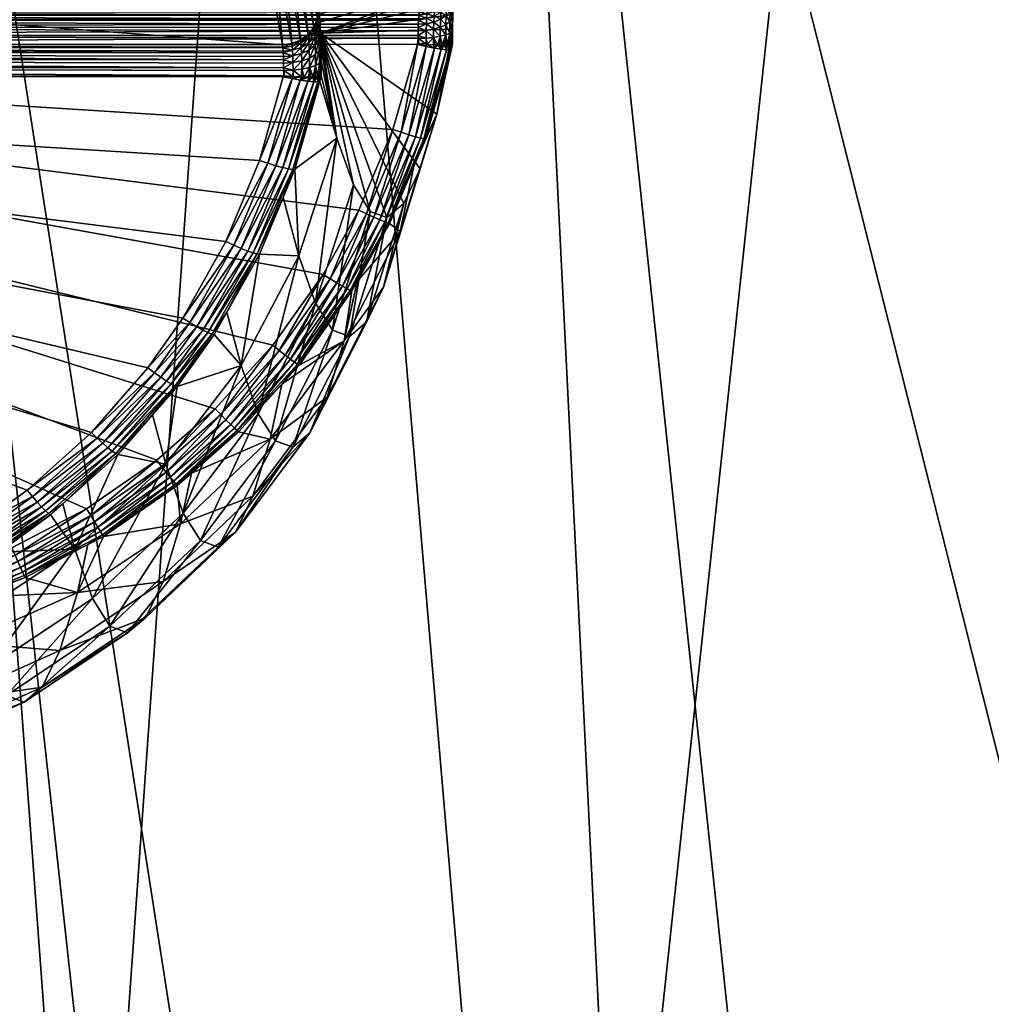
# Model space of a CAD drawing. Extents: x -0.32 to 1.28, y -0.35 to 0.35.
# Tile 25 of 201: x -0.19671 to -0.19133, y -0.04696 to -0.0415. Entities that reach past the tile are written whole.
import ezdxf

# ---------------------------------------------------------------- set-up
doc = ezdxf.new("R2010")
doc.units = 0
doc.linetypes.add('SOLIDLINE', pattern=[0])
doc.layers.add('BE3C_Form_2942_SLDPRT__Standard', color=252, linetype='SOLIDLINE')
doc.layers.add('Ueberlaufrosette_M5_SLDPRT__Sta', color=251, linetype='SOLIDLINE')

msp = doc.modelspace()

# ---------------------------------------------------------------- meshes
at = {"layer": 'BE3C_Form_2942_SLDPRT__Standard', "color": 252}
mesh = msp.add_polyface(dxfattribs=at)
corners = [(-0.198116, -0.0263363, 0.160356), (-0.19739, -0.0360943, 0.160358), (-0.195271, -0.0352028, 0.148735), (-0.197372, -0.0363259, 0.160358), (-0.196339, -0.0502188, 0.16036), (-0.19377, -0.0527662, 0.14876), (-0.191775, -0.034127, 0.136653), (-0.190349, -0.0511595, 0.136693), (-0.187117, -0.0329083, 0.124283), (-0.181392, -0.0315791, 0.111796), (-0.185779, -0.0493375, 0.124334), (-0.174697, -0.0301717, 0.099361), (-0.180153, -0.0473488, 0.111853), (-0.158792, -0.0272522, 0.0753122), (-0.167131, -0.0287186, 0.0871444), (-0.166113, -0.0430661, 0.0872049), (-0.173565, -0.0452421, 0.0994212), (-0.17196, -0.0602776, 0.0995345), (-0.182164, -0.0157936, 0.111764), (-0.18795, -0.0164595, 0.124254), (-0.192661, -0.0170703, 0.13663), (-0.1962, -0.0176099, 0.148721), (-0.157169, -0.0546388, 0.0761389), (-0.156648, -0.054466, 0.0754619), (-0.157893, -0.0408696, 0.0753709), (-0.149782, -0.025805, 0.0640296), (-0.164682, -0.0573867, 0.0873119), (-0.192388, -0.0694421, 0.141392), (-0.197692, -0.035371, 0.148134), (-0.194137, -0.0342888, 0.135849), (-0.16652, -0.057615, 0.0860766), (-0.174082, -0.060534, 0.0982963), (-0.176851, -0.030307, 0.0980991), (-0.175152, -0.0609471, 0.100025), (-0.183619, -0.0317244, 0.11067), (-0.185512, -0.0656547, 0.121644), (-0.189413, -0.0330625, 0.123307), (-0.186143, -0.0660026, 0.123458), (-0.198668, 0, 0.148189), (-0.169206, -0.0288427, 0.0857567), (-0.160783, -0.027364, 0.0738044), (-0.149614, -0.051782, 0.0627191), (-0.158488, -0.0546864, 0.0740805), (-0.16142, -0.0556462, 0.0778349)]
mesh.append_faces([[corners[k] for k in face] for face in [(0, 1, 2), (2, 1, 3), (3, 4, 2), (2, 4, 5), (2, 5, 6), (6, 5, 7), (6, 7, 8), (9, 8, 10), (8, 7, 10), (11, 9, 12), (12, 9, 10), (13, 14, 15), (15, 14, 16), (15, 16, 17), (14, 11, 16), (16, 11, 12), (9, 18, 8), (8, 19, 6), (6, 19, 20), (6, 20, 2), (2, 20, 21), (2, 21, 0), (22, 23, 24), (25, 13, 24), (24, 13, 15), (24, 15, 26), (27, 28, 29), (30, 31, 32), (32, 33, 34), (34, 35, 36), (36, 37, 29), (28, 38, 29), (30, 32, 39), (40, 41, 42), (40, 42, 39), (39, 42, 43), (39, 43, 30)]])
mesh = msp.add_polyface(dxfattribs=at)
corners = [(-0.196339, -0.0502188, 0.16036), (-0.197372, -0.0363259, 0.160358), (-0.201169, -0.0387539, 0.188634), (-0.195892, -0.0541026, 0.160361), (-0.199506, -0.0573935, 0.188638), (-0.196955, -0.0755818, 0.185913), (-0.215675, -0.0286713, 0.396321), (-0.215129, -0.0418087, 0.396346), (-0.212192, -0.0514257, 0.337981), (-0.214667, -0.0490949, 0.396367), (-0.202695, -0.0608897, 0.218393), (-0.197272, -0.0760083, 0.189026), (-0.19739, -0.0360943, 0.160358), (-0.207234, -0.0438274, 0.248207), (-0.208471, -0.0221452, 0.248203), (-0.209433, -0.0463619, 0.278081), (-0.210755, -0.0234667, 0.278078), (-0.211075, -0.0488946, 0.308004), (-0.21248, -0.024788, 0.308), (-0.195898, -0.0540528, 0.160361), (-0.204479, -0.0412914, 0.218388), (-0.205333, -0.0643819, 0.248211), (-0.207419, -0.06787, 0.278086), (-0.208952, -0.0713539, 0.308009), (-0.209964, -0.0748335, 0.337987), (-0.214051, -0.0563382, 0.396393), (-0.216601, -0.0418947, 0.405138), (-0.216143, -0.049196, 0.405154), (-0.212629, -0.0730404, 0.396454), (-0.198134, -0.054284, 0.16), (-0.19998, -0.0362764, 0.16), (-0.197692, -0.035371, 0.148134), (-0.214683, -0.0516194, 0.337882), (-0.21654, -0.0565341, 0.396294), (-0.217162, -0.0492279, 0.396269), (-0.206957, -0.0414754, 0.21812), (-0.216174, -0.0262078, 0.337883), (-0.211919, -0.0465519, 0.277905), (-0.198942, -0.0753585, 0.181534), (-0.205166, -0.0611554, 0.21812), (-0.209897, -0.0681442, 0.277904), (-0.212446, -0.0751129, 0.337881), (-0.215114, -0.0732939, 0.39635)]
mesh.append_faces([[corners[k] for k in face] for face in [(0, 1, 2), (3, 4, 5), (6, 7, 8), (8, 7, 9), (10, 11, 4), (1, 12, 2), (13, 14, 15), (15, 16, 17), (17, 18, 8), (19, 0, 4), (4, 0, 2), (4, 2, 10), (10, 2, 20), (10, 20, 21), (21, 20, 13), (21, 13, 22), (22, 13, 15), (22, 15, 23), (23, 15, 17), (24, 17, 8), (24, 8, 25), (25, 8, 9), (7, 26, 27), (28, 25, 27), (27, 25, 9), (27, 9, 7), (29, 30, 31), (32, 33, 34), (29, 35, 30), (32, 36, 37), (29, 38, 39), (29, 39, 35), (35, 39, 40), (35, 40, 37), (37, 40, 41), (37, 41, 32), (32, 42, 33)]])
mesh = msp.add_polyface(dxfattribs=at)
corners = [(-0.195898, -0.0540528, 0.160361), (-0.199506, -0.0573935, 0.188638), (-0.195892, -0.0541026, 0.160361), (-0.196955, -0.0755818, 0.185913), (-0.193827, -0.0720647, 0.160365), (-0.192103, -0.0826826, 0.160379), (-0.197234, -0.0759561, 0.188645), (-0.197272, -0.0760083, 0.189026), (-0.188735, -0.0869816, 0.148746), (-0.191683, -0.070273, 0.148803), (-0.191988, -0.0704754, 0.149965), (-0.181142, -0.0819955, 0.124297), (-0.183879, -0.0657156, 0.124431), (-0.185068, -0.0663027, 0.127246), (-0.185488, -0.0846513, 0.136658), (-0.188337, -0.0681356, 0.136768), (-0.189114, -0.0685709, 0.13903), (-0.19377, -0.0527662, 0.14876), (-0.196339, -0.0502188, 0.16036), (-0.185779, -0.0493375, 0.124334), (-0.190349, -0.0511595, 0.136693), (-0.194289, -0.0843727, 0.16), (-0.196278, -0.0723923, 0.16), (-0.193823, -0.0705308, 0.148259), (-0.190519, -0.0684128, 0.136025), (-0.186143, -0.0660026, 0.123458), (-0.183389, -0.0824742, 0.123311), (-0.192388, -0.0694421, 0.141392), (-0.187794, -0.0851581, 0.135838), (-0.185512, -0.0656547, 0.121644), (-0.198134, -0.054284, 0.16), (-0.197692, -0.035371, 0.148134), (-0.189413, -0.0330625, 0.123307), (-0.194137, -0.0342888, 0.135849), (-0.198942, -0.0753585, 0.181534)]
mesh.append_faces([[corners[k] for k in face] for face in [(0, 1, 2), (2, 3, 4), (5, 4, 3), (3, 6, 5), (5, 6, 7), (8, 9, 10), (5, 10, 4), (11, 12, 13), (14, 15, 16), (8, 16, 9), (14, 11, 13), (14, 13, 15), (4, 10, 2), (2, 10, 17), (2, 17, 0), (0, 17, 18), (19, 20, 13), (19, 13, 12), (10, 9, 17), (17, 9, 16), (17, 16, 20), (20, 16, 15), (20, 15, 13), (21, 22, 23), (24, 25, 26), (23, 27, 28), (27, 24, 28), (28, 24, 26), (25, 29, 26), (22, 30, 23), (23, 30, 31), (23, 31, 27), (32, 29, 25), (33, 25, 24), (33, 24, 27), (34, 22, 21)]])
at = {"layer": 'Ueberlaufrosette_M5_SLDPRT__Sta', "color": 251}
mesh = msp.add_polyface(dxfattribs=at)
corners = [(-0.194396, -0.0408325, 0.343965), (-0.202092, -0.0414575, 0.346076), (-0.201989, -0.0408311, 0.343643), (-0.194354, -0.0405138, 0.342974), (-0.201947, -0.0405123, 0.342652), (-0.20285, -0.0416388, 0.363946), (-0.195257, -0.0416403, 0.364268), (-0.202954, -0.0410619, 0.366392), (-0.19536, -0.0410634, 0.366714), (-0.202996, -0.0407633, 0.367389), (-0.195403, -0.0407648, 0.367711), (-0.203056, -0.0403412, 0.368799), (-0.194504, -0.0415265, 0.346508), (-0.202097, -0.0415421, 0.346198), (-0.202096, -0.0415041, 0.346166), (-0.194503, -0.0415059, 0.346487), (-0.202096, -0.0415037, 0.346165), (-0.194502, -0.0414961, 0.346476), (-0.202094, -0.041475, 0.346124), (-0.194501, -0.0414769, 0.346445), (-0.202094, -0.0414749, 0.346124), (-0.194501, -0.0414732, 0.346439), (-0.202041, -0.0408245, 0.343642), (-0.202144, -0.0414509, 0.346075), (-0.201987, -0.0400363, 0.341255), (-0.202089, -0.0408053, 0.343646), (-0.202192, -0.0414314, 0.346078), (-0.202029, -0.0400064, 0.341264), (-0.202131, -0.0407748, 0.343653), (-0.202163, -0.040735, 0.343663), (-0.202234, -0.0414004, 0.346083), (-0.202146, -0.041469, 0.346125), (-0.202149, -0.0415391, 0.346202), (-0.202192, -0.0415306, 0.346219), (-0.202201, -0.0415212, 0.346218), (-0.202148, -0.041499, 0.346168), (-0.202097, -0.0415428, 0.346199), (-0.202195, -0.0414512, 0.346132), (-0.202197, -0.0414842, 0.346179)]
mesh.append_faces([[corners[k] for k in face] for face in [(0, 1, 2), (3, 2, 4), (5, 6, 7), (7, 8, 9), (9, 10, 11), (12, 13, 14), (15, 14, 16), (17, 16, 18), (19, 18, 20), (21, 20, 1), (4, 2, 22), (22, 2, 1), (22, 1, 23), (24, 22, 25), (25, 22, 23), (25, 23, 26), (27, 25, 28), (28, 25, 26), (29, 28, 30), (20, 18, 31), (32, 33, 34), (16, 14, 35), (35, 14, 13), (34, 35, 32), (32, 35, 13), (32, 13, 36), (18, 16, 31), (31, 16, 35), (31, 35, 37), (37, 35, 38), (1, 20, 23), (23, 20, 31), (23, 31, 26), (26, 31, 37)]])
mesh = msp.add_polyface(dxfattribs=at)
corners = [(-0.194308, -0.0413381, 0.346607), (-0.194304, -0.0412924, 0.346533), (-0.195046, -0.0415749, 0.364014), (-0.195049, -0.0415154, 0.364078), (-0.19431, -0.0413989, 0.34667), (-0.195052, -0.0414712, 0.364153), (-0.194456, -0.0414687, 0.346443), (-0.194501, -0.0414732, 0.346439), (-0.194499, -0.041459, 0.346398), (-0.194455, -0.0414541, 0.346401), (-0.194448, -0.0414517, 0.346402), (-0.194414, -0.0414553, 0.346451), (-0.194412, -0.0414397, 0.346406), (-0.194416, -0.0414805, 0.346492), (-0.195403, -0.0407648, 0.367711), (-0.19536, -0.0410634, 0.366714), (-0.195309, -0.0410568, 0.366714), (-0.195055, -0.0414444, 0.364237), (-0.195158, -0.0408702, 0.366671), (-0.195063, -0.0414951, 0.364247), (-0.195166, -0.0409202, 0.366684), (-0.195083, -0.0415424, 0.364255), (-0.195186, -0.0409668, 0.366695), (-0.195115, -0.041583, 0.364262), (-0.195219, -0.0410068, 0.366705), (-0.195157, -0.0416141, 0.364267), (-0.19526, -0.0410375, 0.366711), (-0.195205, -0.0416337, 0.364269), (-0.195257, -0.0416403, 0.364268), (-0.19526, -0.0401529, 0.369067), (-0.195267, -0.040202, 0.369083), (-0.195288, -0.0402478, 0.369097), (-0.19532, -0.0402871, 0.369109), (-0.195362, -0.0403172, 0.369117), (-0.195411, -0.0403362, 0.369121), (-0.194396, -0.0408325, 0.343965), (-0.194344, -0.040826, 0.343969)]
mesh.append_faces([[corners[k] for k in face] for face in [(0, 1, 2), (2, 1, 3), (2, 4, 0), (3, 1, 5), (6, 7, 8), (8, 9, 6), (6, 9, 10), (6, 10, 11), (11, 10, 12), (13, 6, 11), (14, 15, 16), (17, 18, 19), (19, 18, 20), (19, 20, 21), (21, 20, 22), (21, 22, 23), (23, 22, 24), (23, 24, 25), (25, 24, 26), (25, 26, 27), (27, 26, 16), (27, 16, 28), (28, 16, 15), (18, 29, 20), (20, 30, 22), (22, 31, 24), (24, 31, 32), (24, 32, 26), (26, 32, 33), (26, 33, 16), (16, 33, 34), (16, 34, 14), (8, 35, 9), (9, 36, 10)]])
mesh = msp.add_polyface(dxfattribs=at)
corners = [(-0.194499, -0.041459, 0.346398), (-0.202092, -0.0414575, 0.346076), (-0.194396, -0.0408325, 0.343965), (-0.201989, -0.0408311, 0.343643), (-0.194354, -0.0405138, 0.342974), (-0.202954, -0.0410619, 0.366392), (-0.195257, -0.0416403, 0.364268), (-0.19536, -0.0410634, 0.366714), (-0.202996, -0.0407633, 0.367389), (-0.195403, -0.0407648, 0.367711), (-0.202843, -0.0418153, 0.363787), (-0.196003, -0.0434295, 0.36392), (-0.195809, -0.0431548, 0.363955), (-0.19557, -0.0427298, 0.364006), (-0.195384, -0.0422812, 0.364058), (-0.195253, -0.0418168, 0.364109), (-0.194508, -0.0416387, 0.346553), (-0.194645, -0.042109, 0.346584), (-0.202099, -0.0416372, 0.346231), (-0.194833, -0.042556, 0.34661), (-0.195032, -0.0429133, 0.346629), (-0.195311, -0.0433052, 0.346648), (-0.19563, -0.0436575, 0.346662), (-0.194505, -0.0416038, 0.346547), (-0.202098, -0.0415887, 0.346221), (-0.194505, -0.0415894, 0.346542), (-0.202098, -0.0415876, 0.346221), (-0.194505, -0.041563, 0.346532), (-0.202097, -0.0415428, 0.346199), (-0.194504, -0.0415442, 0.34652), (-0.202097, -0.0415421, 0.346198), (-0.194504, -0.0415265, 0.346508), (-0.202096, -0.0415041, 0.346166), (-0.194503, -0.0415059, 0.346487), (-0.202096, -0.0415037, 0.346165), (-0.194502, -0.0414961, 0.346476), (-0.202094, -0.041475, 0.346124), (-0.194501, -0.0414769, 0.346445), (-0.202094, -0.0414749, 0.346124), (-0.194501, -0.0414732, 0.346439), (-0.195253, -0.0416854, 0.364179), (-0.195254, -0.0416758, 0.364189), (-0.202848, -0.0416553, 0.363898), (-0.195255, -0.0416573, 0.36422), (-0.20285, -0.0416388, 0.363946), (-0.195255, -0.0416537, 0.364227), (-0.202846, -0.0416832, 0.363856), (-0.195252, -0.0417056, 0.364157), (-0.195252, -0.041723, 0.364145), (-0.202845, -0.0417209, 0.363822), (-0.195251, -0.0417415, 0.364132), (-0.202845, -0.0417216, 0.363821), (-0.195251, -0.0417678, 0.364122), (-0.202844, -0.041766, 0.363799), (-0.19525, -0.041782, 0.364116), (-0.202844, -0.041767, 0.363798), (-0.19525, -0.0418113, 0.36411)]
mesh.append_faces([[corners[k] for k in face] for face in [(0, 1, 2), (2, 3, 4), (5, 6, 7), (8, 7, 9), (10, 11, 12), (12, 13, 10), (10, 13, 14), (10, 14, 15), (16, 17, 18), (18, 17, 19), (18, 19, 20), (20, 21, 18), (18, 21, 22), (16, 18, 23), (23, 24, 25), (25, 26, 27), (27, 28, 29), (29, 30, 31), (31, 32, 33), (33, 34, 35), (35, 36, 37), (37, 38, 39), (39, 1, 0), (40, 41, 42), (42, 41, 43), (44, 43, 45), (44, 45, 6), (40, 46, 47), (47, 46, 48), (48, 49, 50), (50, 51, 52), (52, 53, 54), (54, 55, 56), (56, 10, 15)]])
mesh = msp.add_polyface(dxfattribs=at)
corners = [(-0.194314, -0.0415535, 0.346749), (-0.194312, -0.0414718, 0.346718), (-0.195046, -0.0415749, 0.364014), (-0.19431, -0.0413989, 0.34667), (-0.194501, -0.0414732, 0.346439), (-0.194456, -0.0414687, 0.346443), (-0.194501, -0.0414769, 0.346445), (-0.194503, -0.0415059, 0.346487), (-0.194502, -0.0414961, 0.346476), (-0.194458, -0.0414921, 0.346481), (-0.194504, -0.0415442, 0.34652), (-0.194504, -0.0415265, 0.346508), (-0.194459, -0.0415233, 0.346514), (-0.194505, -0.0415894, 0.346542), (-0.194505, -0.041563, 0.346532), (-0.19446, -0.0415607, 0.346538), (-0.194461, -0.0416025, 0.346554), (-0.194419, -0.0415988, 0.34657), (-0.194419, -0.0415539, 0.346553), (-0.194382, -0.0415928, 0.346595), (-0.194418, -0.0415139, 0.346527), (-0.194382, -0.0415431, 0.346576), (-0.194416, -0.0414805, 0.346492), (-0.195115, -0.041583, 0.364262), (-0.195113, -0.0416003, 0.364209), (-0.195083, -0.0415424, 0.364255), (-0.19508, -0.0415625, 0.364193), (-0.195063, -0.0414951, 0.364247), (-0.195059, -0.0415184, 0.364174), (-0.195055, -0.0414444, 0.364237), (-0.195052, -0.0414712, 0.364153), (-0.195078, -0.0415956, 0.364137), (-0.195057, -0.0415569, 0.364109), (-0.195049, -0.0415154, 0.364078), (-0.195054, -0.0416087, 0.364053)]
mesh.append_faces([[corners[k] for k in face] for face in [(0, 1, 2), (2, 1, 3), (4, 5, 6), (7, 8, 9), (10, 11, 12), (13, 14, 15), (16, 13, 15), (17, 15, 18), (17, 18, 19), (14, 10, 15), (15, 10, 12), (15, 12, 18), (18, 12, 20), (18, 20, 21), (11, 7, 12), (12, 7, 9), (12, 9, 20), (20, 9, 22), (8, 6, 9), (9, 6, 5), (9, 5, 22), (23, 24, 25), (25, 24, 26), (25, 26, 27), (27, 26, 28), (27, 28, 29), (29, 28, 30), (26, 31, 28), (28, 31, 32), (28, 32, 30), (30, 32, 33), (32, 34, 33), (33, 34, 2)]])
mesh = msp.add_polyface(dxfattribs=at)
corners = [(-0.194414, -0.0414553, 0.346451), (-0.194412, -0.0414397, 0.346406), (-0.194377, -0.0414338, 0.346463), (-0.194382, -0.0415928, 0.346595), (-0.194419, -0.0415539, 0.346553), (-0.194382, -0.0415431, 0.346576), (-0.194352, -0.0415849, 0.346627), (-0.194351, -0.0415287, 0.346605), (-0.19433, -0.0415753, 0.346664), (-0.194329, -0.0415114, 0.34664), (-0.194418, -0.0415139, 0.346527), (-0.19438, -0.0414987, 0.346547), (-0.19435, -0.0414785, 0.346572), (-0.194327, -0.0414543, 0.346603), (-0.194416, -0.0414805, 0.346492), (-0.194379, -0.0414616, 0.346509), (-0.194348, -0.0414366, 0.346529), (-0.194325, -0.0414067, 0.346553), (-0.194346, -0.0414052, 0.346478), (-0.194375, -0.0414165, 0.346413), (-0.194359, -0.041401, 0.346417), (-0.194317, -0.0415647, 0.346706), (-0.194316, -0.0414921, 0.346678), (-0.194314, -0.0414273, 0.346636), (-0.194314, -0.0415535, 0.346749), (-0.194312, -0.0414718, 0.346718), (-0.19431, -0.0413989, 0.34667)]
mesh.append_faces([[corners[k] for k in face] for face in [(0, 1, 2), (3, 4, 5), (3, 5, 6), (6, 5, 7), (6, 7, 8), (8, 7, 9), (5, 10, 11), (5, 11, 7), (7, 11, 12), (7, 12, 9), (9, 12, 13), (10, 14, 11), (11, 14, 15), (11, 15, 12), (12, 15, 16), (12, 16, 13), (13, 16, 17), (14, 0, 15), (15, 0, 2), (15, 2, 16), (16, 2, 18), (16, 18, 17), (1, 19, 2), (2, 19, 20), (2, 20, 18), (21, 8, 9), (21, 9, 22), (22, 9, 13), (22, 13, 23), (23, 13, 17), (24, 21, 22), (24, 22, 25), (25, 22, 23), (25, 23, 26)]])
mesh = msp.add_polyface(dxfattribs=at)
corners = [(-0.199034, -0.0449355, 0.363644), (-0.198568, -0.0449067, 0.363666), (-0.202843, -0.0418153, 0.363787), (-0.198112, -0.0448212, 0.363694), (-0.197781, -0.0447215, 0.363718), (-0.197348, -0.0445382, 0.363754), (-0.196943, -0.0443042, 0.363794), (-0.197137, -0.0445751, 0.346669), (-0.197589, -0.0446928, 0.346659), (-0.202099, -0.0416372, 0.346231), (-0.198049, -0.0447537, 0.346644), (-0.198313, -0.0447629, 0.346633), (-0.194505, -0.0416038, 0.346547), (-0.202098, -0.0415887, 0.346221), (-0.194505, -0.0415894, 0.346542), (-0.202098, -0.0415876, 0.346221), (-0.194505, -0.041563, 0.346532), (-0.202097, -0.0415428, 0.346199), (-0.194504, -0.0415442, 0.34652), (-0.202097, -0.0415421, 0.346198), (-0.202848, -0.0416553, 0.363898), (-0.195255, -0.0416573, 0.36422), (-0.20285, -0.0416388, 0.363946), (-0.202848, -0.0416554, 0.363898), (-0.195253, -0.0416854, 0.364179), (-0.202846, -0.0416832, 0.363856), (-0.202846, -0.0416836, 0.363855), (-0.195252, -0.041723, 0.364145), (-0.202845, -0.0417209, 0.363822), (-0.195251, -0.0417415, 0.364132), (-0.202845, -0.0417216, 0.363821), (-0.195251, -0.0417678, 0.364122), (-0.202844, -0.041766, 0.363799), (-0.19525, -0.041782, 0.364116), (-0.202844, -0.041767, 0.363798), (-0.19525, -0.0418113, 0.36411), (-0.202845, -0.0418133, 0.363787), (-0.202889, -0.0417188, 0.363815), (-0.202886, -0.0417635, 0.363792), (-0.202885, -0.0417705, 0.36379), (-0.202145, -0.0415848, 0.346225), (-0.202148, -0.0415813, 0.346225), (-0.202149, -0.0415391, 0.346202), (-0.202192, -0.0415306, 0.346219), (-0.202101, -0.0416352, 0.346231), (-0.198563, -0.0449487, 0.363658), (-0.199034, -0.0449779, 0.363635)]
mesh.append_faces([[corners[k] for k in face] for face in [(0, 1, 2), (2, 1, 3), (2, 3, 4), (4, 5, 2), (2, 5, 6), (7, 8, 9), (9, 8, 10), (9, 10, 11), (12, 9, 13), (14, 13, 15), (16, 15, 17), (18, 17, 19), (20, 21, 22), (20, 23, 24), (24, 23, 25), (25, 26, 27), (27, 26, 28), (29, 28, 30), (31, 30, 32), (33, 32, 34), (35, 34, 2), (36, 2, 34), (30, 28, 37), (30, 37, 32), (32, 38, 34), (34, 39, 36), (40, 41, 42), (42, 41, 43), (9, 44, 13), (13, 44, 40), (13, 40, 15), (15, 40, 42), (15, 42, 17), (45, 0, 46)]])
mesh = msp.add_polyface(dxfattribs=at)
corners = [(-0.195253, -0.0416854, 0.364179), (-0.195252, -0.0417056, 0.364157), (-0.1952, -0.0417011, 0.364154), (-0.195255, -0.0416573, 0.36422), (-0.195254, -0.0416758, 0.364189), (-0.195202, -0.0416704, 0.364187), (-0.195257, -0.0416403, 0.364268), (-0.195255, -0.0416537, 0.364227), (-0.195205, -0.0416337, 0.364269), (-0.195203, -0.0416475, 0.364226), (-0.195157, -0.0416141, 0.364267), (-0.195155, -0.0416293, 0.36422), (-0.195115, -0.041583, 0.364262), (-0.195113, -0.0416003, 0.364209), (-0.195153, -0.0416543, 0.364177), (-0.195111, -0.0416288, 0.36416), (-0.19508, -0.0415625, 0.364193), (-0.195078, -0.0415956, 0.364137), (-0.195151, -0.0416881, 0.364141), (-0.195109, -0.0416673, 0.364119), (-0.195076, -0.0416402, 0.364089), (-0.195057, -0.0415569, 0.364109), (-0.195054, -0.0416087, 0.364053), (-0.195199, -0.0417383, 0.364128), (-0.19515, -0.0417289, 0.364113), (-0.195108, -0.0417138, 0.364087), (-0.195074, -0.0416942, 0.364052), (-0.195053, -0.0416714, 0.36401), (-0.195073, -0.041755, 0.364027)]
mesh.append_faces([[corners[k] for k in face] for face in [(0, 1, 2), (3, 4, 5), (6, 7, 8), (8, 7, 9), (8, 9, 10), (10, 9, 11), (10, 11, 12), (12, 11, 13), (7, 3, 9), (9, 3, 5), (9, 5, 11), (11, 5, 14), (11, 14, 13), (13, 14, 15), (13, 15, 16), (16, 15, 17), (4, 0, 5), (5, 0, 2), (5, 2, 14), (14, 2, 18), (14, 18, 15), (15, 18, 19), (15, 19, 17), (17, 19, 20), (17, 20, 21), (21, 20, 22), (2, 23, 18), (18, 24, 19), (19, 24, 25), (19, 25, 20), (20, 25, 26), (20, 26, 22), (22, 26, 27), (26, 28, 27)]])
mesh = msp.add_polyface(dxfattribs=at)
corners = [(-0.194955, -0.0421574, 0.361876), (-0.195046, -0.0415749, 0.364014), (-0.195044, -0.0416468, 0.363965), (-0.194401, -0.0420247, 0.348796), (-0.194314, -0.0415535, 0.346749), (-0.194505, -0.0416038, 0.346547), (-0.194506, -0.0416332, 0.346553), (-0.194508, -0.0416387, 0.346553), (-0.194411, -0.0416407, 0.346582), (-0.19441, -0.0416408, 0.346583), (-0.194415, -0.0416578, 0.346583), (-0.194395, -0.0416414, 0.346593), (-0.194377, -0.0416644, 0.346615), (-0.194461, -0.0416373, 0.346561), (-0.194456, -0.0416378, 0.346562), (-0.19446, -0.041649, 0.346562), (-0.194455, -0.0416379, 0.346562), (-0.19442, -0.0416402, 0.346578), (-0.194501, -0.0416337, 0.346553), (-0.194461, -0.0416025, 0.346554), (-0.194419, -0.0415988, 0.34657), (-0.194382, -0.0415928, 0.346595), (-0.194384, -0.0416416, 0.346603), (-0.194505, -0.0415894, 0.346542), (-0.19446, -0.0415607, 0.346538), (-0.195043, -0.0418092, 0.363932), (-0.195042, -0.0418098, 0.363918), (-0.195042, -0.0417278, 0.363932), (-0.195051, -0.0417419, 0.363982), (-0.195052, -0.0418132, 0.363969), (-0.195054, -0.0416087, 0.364053), (-0.195053, -0.0416714, 0.36401)]
mesh.append_faces([[corners[k] for k in face] for face in [(0, 1, 2), (3, 4, 1), (5, 6, 7), (8, 9, 10), (10, 9, 11), (10, 11, 12), (13, 14, 15), (15, 16, 10), (10, 16, 17), (10, 17, 8), (13, 15, 18), (18, 15, 7), (18, 7, 6), (19, 13, 5), (5, 13, 18), (5, 18, 6), (8, 17, 20), (20, 17, 16), (20, 16, 19), (19, 16, 14), (19, 14, 13), (21, 22, 11), (21, 11, 20), (20, 11, 9), (20, 9, 8), (5, 23, 19), (19, 24, 20), (25, 26, 27), (28, 29, 27), (27, 29, 25), (30, 31, 1), (1, 31, 2), (31, 28, 2), (2, 28, 27)]])
mesh = msp.add_polyface(dxfattribs=at)
corners = [(-0.194314, -0.0416357, 0.346762), (-0.194314, -0.0415535, 0.346749), (-0.194401, -0.0420247, 0.348796), (-0.194314, -0.0416349, 0.346748), (-0.194314, -0.0416351, 0.346758), (-0.194321, -0.0416678, 0.346751), (-0.194327, -0.0416399, 0.346683), (-0.194322, -0.0416389, 0.346699), (-0.194329, -0.0416695, 0.346701), (-0.194319, -0.0416374, 0.346717), (-0.194321, -0.0416387, 0.346701), (-0.194377, -0.0416644, 0.346615), (-0.194372, -0.0416418, 0.346615), (-0.194361, -0.0416419, 0.346625), (-0.194348, -0.0416684, 0.346655), (-0.194349, -0.0416417, 0.346641), (-0.194342, -0.0416411, 0.346654), (-0.194331, -0.0416403, 0.346675), (-0.194395, -0.0416414, 0.346593), (-0.194384, -0.0416416, 0.346603), (-0.194317, -0.0415647, 0.346706), (-0.194382, -0.0415928, 0.346595), (-0.194352, -0.0415849, 0.346627), (-0.19433, -0.0415753, 0.346664)]
mesh.append_faces([[corners[k] for k in face] for face in [(0, 1, 2), (3, 4, 5), (5, 4, 0), (5, 0, 2), (6, 7, 8), (3, 5, 9), (9, 5, 8), (9, 8, 10), (10, 8, 7), (11, 12, 13), (11, 13, 14), (13, 15, 14), (14, 15, 16), (14, 16, 8), (8, 16, 17), (8, 17, 6), (11, 18, 19), (11, 19, 12), (3, 9, 20), (0, 4, 1), (1, 4, 3), (19, 21, 12), (12, 21, 22), (12, 22, 13), (6, 17, 23), (23, 17, 16), (23, 16, 22), (22, 16, 15), (22, 15, 13), (9, 10, 20), (20, 10, 7), (20, 7, 6), (6, 23, 20), (3, 20, 1)]])
mesh = msp.add_polyface(dxfattribs=at)
corners = [(-0.195042, -0.0417278, 0.363932), (-0.195042, -0.0418098, 0.363918), (-0.194955, -0.0421574, 0.361876), (-0.194863, -0.0424163, 0.359703), (-0.195046, -0.0415749, 0.364014), (-0.195044, -0.0416468, 0.363965), (-0.194771, -0.042563, 0.357519), (-0.194678, -0.0425971, 0.355331), (-0.194585, -0.0425186, 0.353144), (-0.194401, -0.0420247, 0.348796), (-0.194493, -0.0423276, 0.350964), (-0.194604, -0.0426746, 0.348679), (-0.194529, -0.0423133, 0.346784), (-0.194465, -0.0421609, 0.346777), (-0.194321, -0.0416678, 0.346751), (-0.19505, -0.0418421, 0.363927), (-0.195043, -0.0418092, 0.363932), (-0.194473, -0.042161, 0.346728), (-0.194672, -0.0426279, 0.346751), (-0.194492, -0.0421571, 0.346683), (-0.19469, -0.0426213, 0.346707), (-0.19452, -0.0421494, 0.346644), (-0.194717, -0.04261, 0.346669), (-0.194557, -0.0421384, 0.346613), (-0.194751, -0.0425948, 0.34664), (-0.194599, -0.0421246, 0.346593), (-0.194791, -0.0425764, 0.346619), (-0.194645, -0.042109, 0.346584), (-0.194329, -0.0416695, 0.346701), (-0.194348, -0.0416684, 0.346655), (-0.194377, -0.0416644, 0.346615), (-0.194415, -0.0416578, 0.346583), (-0.19446, -0.041649, 0.346562), (-0.194508, -0.0416387, 0.346553), (-0.195061, -0.0418448, 0.363976)]
mesh.append_faces([[corners[k] for k in face] for face in [(0, 1, 2), (3, 4, 2), (2, 5, 0), (3, 6, 4), (4, 6, 7), (4, 7, 8), (9, 4, 10), (10, 4, 8), (11, 12, 9), (9, 12, 13), (9, 13, 14), (15, 2, 1), (15, 1, 16), (10, 11, 9), (13, 12, 17), (17, 12, 18), (17, 18, 19), (19, 20, 21), (21, 22, 23), (23, 24, 25), (25, 26, 27), (14, 13, 28), (28, 13, 17), (28, 17, 29), (29, 17, 19), (29, 19, 30), (30, 19, 21), (30, 21, 31), (31, 21, 23), (31, 23, 32), (32, 23, 25), (32, 25, 33), (33, 25, 27), (15, 16, 34)]])
mesh = msp.add_polyface(dxfattribs=at)
corners = [(-0.196672, -0.0441077, 0.363825), (-0.196316, -0.0437885, 0.363871), (-0.202843, -0.0418153, 0.363787), (-0.196003, -0.0434295, 0.36392), (-0.196943, -0.0443042, 0.363794), (-0.202099, -0.0416372, 0.346231), (-0.19563, -0.0436575, 0.346662), (-0.195954, -0.0439419, 0.34667), (-0.196343, -0.0442105, 0.346674), (-0.196757, -0.0444279, 0.346674), (-0.197137, -0.0445751, 0.346669), (-0.196407, -0.0444348, 0.362145), (-0.196169, -0.0439099, 0.363704), (-0.196475, -0.0441834, 0.363668), (-0.196543, -0.0442447, 0.363659), (-0.196739, -0.0444672, 0.346682), (-0.19632, -0.0442477, 0.346683), (-0.196723, -0.0445039, 0.3467), (-0.196299, -0.0442824, 0.346701), (-0.196181, -0.0439043, 0.363748), (-0.196554, -0.0442374, 0.363702), (-0.196838, -0.0444425, 0.363672), (-0.196284, -0.0438197, 0.363864), (-0.196643, -0.0441421, 0.363818), (-0.196918, -0.0443405, 0.363787), (-0.196224, -0.0438727, 0.363821), (-0.196252, -0.0438483, 0.363847), (-0.196616, -0.0441737, 0.363801), (-0.196592, -0.044201, 0.363775), (-0.196894, -0.044374, 0.36377), (-0.196872, -0.0444031, 0.363744), (-0.19657, -0.0442226, 0.363742), (-0.196853, -0.0444263, 0.363711), (-0.1962, -0.0438917, 0.363788)]
mesh.append_faces([[corners[k] for k in face] for face in [(0, 1, 2), (2, 1, 3), (2, 4, 0), (5, 6, 7), (7, 8, 5), (5, 8, 9), (5, 9, 10), (11, 12, 13), (11, 13, 14), (15, 9, 8), (15, 8, 16), (17, 16, 18), (13, 19, 20), (13, 20, 14), (14, 20, 21), (22, 1, 0), (22, 0, 23), (23, 0, 4), (23, 4, 24), (25, 26, 27), (25, 27, 28), (28, 27, 29), (28, 29, 30), (19, 31, 20), (20, 31, 32), (20, 32, 21), (24, 29, 27), (24, 27, 23), (23, 27, 26), (23, 26, 22), (30, 32, 31), (30, 31, 28), (28, 31, 33), (28, 33, 25)]])
mesh = msp.add_polyface(dxfattribs=at)
corners = [(-0.195251, -0.0417678, 0.364122), (-0.19525, -0.041782, 0.364116), (-0.195198, -0.0417802, 0.364112), (-0.195252, -0.041723, 0.364145), (-0.195251, -0.0417415, 0.364132), (-0.195199, -0.0417383, 0.364128), (-0.195055, -0.0418142, 0.36398), (-0.195051, -0.0417419, 0.363982), (-0.195061, -0.0418156, 0.363996), (-0.195073, -0.041755, 0.364027), (-0.195074, -0.0418169, 0.364016), (-0.195078, -0.0418174, 0.364023), (-0.195054, -0.041814, 0.363977), (-0.195052, -0.0418132, 0.363969), (-0.195086, -0.0418182, 0.364035), (-0.195107, -0.0417662, 0.364066), (-0.1951, -0.0418188, 0.36405), (-0.195152, -0.0418184, 0.364088), (-0.195149, -0.0418185, 0.364086), (-0.195149, -0.0417748, 0.364094), (-0.195137, -0.0418189, 0.364079), (-0.195111, -0.0418188, 0.364059), (-0.195154, -0.0418184, 0.364089), (-0.19525, -0.0418113, 0.36411), (-0.195246, -0.0418118, 0.36411), (-0.1952, -0.0418159, 0.364105), (-0.195199, -0.0418159, 0.364105), (-0.195198, -0.0418159, 0.364105), (-0.195252, -0.0417056, 0.364157), (-0.1952, -0.0417011, 0.364154), (-0.195151, -0.0416881, 0.364141), (-0.19515, -0.0417289, 0.364113), (-0.195108, -0.0417138, 0.364087), (-0.195074, -0.0416942, 0.364052), (-0.195053, -0.0416714, 0.36401)]
mesh.append_faces([[corners[k] for k in face] for face in [(0, 1, 2), (3, 4, 5), (6, 7, 8), (8, 7, 9), (8, 9, 10), (10, 9, 11), (6, 12, 7), (7, 12, 13), (11, 9, 14), (14, 9, 15), (14, 15, 16), (17, 18, 19), (19, 20, 15), (15, 20, 21), (15, 21, 16), (17, 19, 22), (22, 19, 2), (23, 24, 1), (1, 24, 25), (1, 25, 2), (2, 26, 27), (28, 3, 29), (29, 3, 5), (30, 5, 31), (4, 0, 5), (5, 0, 2), (5, 2, 31), (31, 2, 19), (31, 19, 32), (32, 19, 15), (32, 15, 33), (33, 15, 9), (34, 9, 7)]])
mesh = msp.add_polyface(dxfattribs=at)
corners = [(-0.195188, -0.042329, 0.36388), (-0.194955, -0.0421574, 0.361876), (-0.19505, -0.0418421, 0.363927), (-0.195204, -0.041827, 0.364104), (-0.195253, -0.0418168, 0.364109), (-0.195384, -0.0422812, 0.364058), (-0.195117, -0.0418414, 0.364058), (-0.195158, -0.0418354, 0.364087), (-0.195294, -0.0423099, 0.364035), (-0.195061, -0.0418448, 0.363976), (-0.195084, -0.0418446, 0.364021), (-0.195223, -0.0423272, 0.363971), (-0.1952, -0.0423301, 0.363928), (-0.195338, -0.0422966, 0.364053), (-0.195255, -0.0423203, 0.364008), (-0.195149, -0.0417748, 0.364094), (-0.195149, -0.0418185, 0.364086), (-0.195137, -0.0418189, 0.364079), (-0.195154, -0.0418184, 0.364089), (-0.195198, -0.0417802, 0.364112), (-0.195198, -0.0418159, 0.364105), (-0.1952, -0.0418159, 0.364105), (-0.195199, -0.0418159, 0.364105), (-0.1951, -0.0418188, 0.36405), (-0.195111, -0.0418188, 0.364059), (-0.195152, -0.0418184, 0.364088), (-0.195246, -0.0418118, 0.36411), (-0.19525, -0.0418113, 0.36411), (-0.195086, -0.0418182, 0.364035), (-0.195078, -0.0418174, 0.364023), (-0.195061, -0.0418156, 0.363996), (-0.195074, -0.0418169, 0.364016), (-0.195043, -0.0418092, 0.363932), (-0.195052, -0.0418132, 0.363969), (-0.195054, -0.041814, 0.363977), (-0.195055, -0.0418142, 0.36398)]
mesh.append_faces([[corners[k] for k in face] for face in [(0, 1, 2), (3, 4, 5), (6, 7, 8), (9, 10, 11), (12, 2, 9), (3, 5, 13), (6, 8, 14), (13, 8, 7), (13, 7, 3), (14, 10, 6), (15, 16, 17), (18, 19, 20), (19, 21, 22), (23, 24, 6), (20, 3, 18), (18, 3, 7), (18, 7, 25), (25, 7, 16), (3, 21, 4), (4, 21, 26), (4, 26, 27), (6, 24, 7), (7, 24, 17), (7, 17, 16), (23, 6, 28), (28, 6, 10), (28, 10, 29), (9, 30, 10), (10, 30, 31), (10, 31, 29), (9, 32, 33), (33, 34, 9), (9, 34, 35), (9, 35, 30)]])
mesh = msp.add_polyface(dxfattribs=at)
corners = [(-0.195384, -0.0427995, 0.363832), (-0.195486, -0.0434174, 0.362037), (-0.195167, -0.0428093, 0.361962), (-0.195254, -0.0424866, 0.363864), (-0.195188, -0.042329, 0.36388), (-0.194955, -0.0421574, 0.361876), (-0.195074, -0.0430722, 0.359755), (-0.195275, -0.0433334, 0.346657), (-0.195032, -0.0429133, 0.346629), (-0.194993, -0.0429374, 0.346639), (-0.19505, -0.0418421, 0.363927), (-0.1952, -0.0423301, 0.363928), (-0.195397, -0.0427989, 0.363878), (-0.195566, -0.0431217, 0.363797), (-0.195648, -0.0432428, 0.363829), (-0.195338, -0.0422966, 0.364053), (-0.195384, -0.0422812, 0.364058), (-0.19557, -0.0427298, 0.364006), (-0.195527, -0.0427501, 0.364001), (-0.195809, -0.0431548, 0.363955), (-0.19577, -0.0431796, 0.363948), (-0.195255, -0.0423203, 0.364008), (-0.195294, -0.0423099, 0.364035), (-0.195486, -0.042768, 0.363983), (-0.195449, -0.0427827, 0.363956), (-0.195732, -0.0432018, 0.363931), (-0.195698, -0.0432204, 0.363905), (-0.195061, -0.0418448, 0.363976), (-0.195223, -0.0423272, 0.363971), (-0.195419, -0.0427932, 0.363921), (-0.19567, -0.0432343, 0.36387), (-0.195084, -0.0418446, 0.364021)]
mesh.append_faces([[corners[k] for k in face] for face in [(0, 1, 2), (0, 2, 3), (3, 2, 4), (4, 2, 5), (2, 6, 5), (7, 8, 9), (4, 10, 11), (4, 11, 3), (3, 11, 12), (3, 12, 0), (0, 12, 13), (13, 12, 14), (15, 16, 17), (15, 17, 18), (18, 17, 19), (18, 19, 20), (21, 22, 23), (21, 23, 24), (24, 23, 25), (24, 25, 26), (27, 28, 11), (11, 28, 29), (11, 29, 12), (12, 29, 30), (20, 25, 23), (20, 23, 18), (18, 23, 22), (18, 22, 15), (26, 30, 29), (26, 29, 24), (24, 29, 28), (24, 28, 21), (21, 28, 31)]])
mesh = msp.add_polyface(dxfattribs=at)
corners = [(-0.194915, -0.0432807, 0.348566), (-0.194872, -0.043004, 0.346814), (-0.194843, -0.0429513, 0.346812), (-0.194604, -0.0426746, 0.348679), (-0.194663, -0.0426295, 0.346798), (-0.194529, -0.0423133, 0.346784), (-0.194955, -0.0421574, 0.361876), (-0.195074, -0.0430722, 0.359755), (-0.194863, -0.0424163, 0.359703), (-0.19498, -0.0432211, 0.357538), (-0.194771, -0.042563, 0.357519), (-0.194885, -0.0432558, 0.355315), (-0.194678, -0.0425971, 0.355331), (-0.194791, -0.043176, 0.353094), (-0.194585, -0.0425186, 0.353144), (-0.194697, -0.0429821, 0.350881), (-0.194493, -0.0423276, 0.350964), (-0.194672, -0.0426279, 0.346751), (-0.194993, -0.0429374, 0.346639), (-0.195032, -0.0429133, 0.346629), (-0.194833, -0.042556, 0.34661), (-0.194791, -0.0425764, 0.346619), (-0.194956, -0.0429594, 0.346658), (-0.194751, -0.0425948, 0.34664), (-0.194924, -0.042978, 0.346688), (-0.194717, -0.04261, 0.346669), (-0.194899, -0.0429921, 0.346725), (-0.19469, -0.0426213, 0.346707), (-0.194881, -0.0430009, 0.346767), (-0.194492, -0.0421571, 0.346683), (-0.19452, -0.0421494, 0.346644), (-0.194557, -0.0421384, 0.346613), (-0.194599, -0.0421246, 0.346593), (-0.194645, -0.042109, 0.346584)]
mesh.append_faces([[corners[k] for k in face] for face in [(0, 1, 2), (0, 2, 3), (3, 2, 4), (3, 4, 5), (6, 7, 8), (7, 9, 8), (8, 9, 10), (9, 11, 10), (10, 11, 12), (11, 13, 12), (12, 13, 14), (13, 15, 14), (14, 15, 16), (15, 0, 3), (15, 3, 16), (5, 4, 17), (18, 19, 20), (18, 20, 21), (22, 18, 21), (22, 21, 23), (24, 22, 23), (24, 23, 25), (26, 24, 25), (26, 25, 27), (28, 26, 27), (28, 27, 17), (17, 4, 28), (28, 4, 2), (28, 2, 1), (29, 17, 27), (30, 27, 25), (31, 25, 23), (32, 23, 21), (33, 21, 20)]])
mesh = msp.add_polyface(dxfattribs=at)
corners = [(-0.195566, -0.0431217, 0.363797), (-0.195636, -0.0432452, 0.363783), (-0.195486, -0.0434174, 0.362037), (-0.19584, -0.0435333, 0.36375), (-0.195904, -0.0439644, 0.362098), (-0.195384, -0.0427995, 0.363832), (-0.1955, -0.0437845, 0.346838), (-0.195508, -0.0437778, 0.346794), (-0.19526, -0.0435204, 0.346831), (-0.195599, -0.0436893, 0.346671), (-0.19563, -0.0436575, 0.346662), (-0.195311, -0.0433052, 0.346648), (-0.19557, -0.0437187, 0.34669), (-0.195275, -0.0433334, 0.346657), (-0.195544, -0.043744, 0.346717), (-0.195242, -0.0433593, 0.346676), (-0.195523, -0.0437641, 0.346753), (-0.195213, -0.0433814, 0.346705), (-0.19519, -0.0433987, 0.346741), (-0.195648, -0.0432428, 0.363829), (-0.195852, -0.0435296, 0.363795), (-0.195978, -0.0436911, 0.363731), (-0.196181, -0.0439043, 0.363748), (-0.19577, -0.0431796, 0.363948), (-0.195809, -0.0431548, 0.363955), (-0.196003, -0.0434295, 0.36392), (-0.195966, -0.0434571, 0.363913), (-0.196316, -0.0437885, 0.363871), (-0.196284, -0.0438197, 0.363864), (-0.195698, -0.0432204, 0.363905), (-0.195732, -0.0432018, 0.363931), (-0.195931, -0.0434821, 0.363896), (-0.195899, -0.0435032, 0.36387), (-0.196252, -0.0438483, 0.363847), (-0.195397, -0.0427989, 0.363878), (-0.19567, -0.0432343, 0.36387), (-0.195873, -0.0435193, 0.363835), (-0.1962, -0.0438917, 0.363788), (-0.196224, -0.0438727, 0.363821)]
mesh.append_faces([[corners[k] for k in face] for face in [(0, 1, 2), (2, 1, 3), (2, 3, 4), (0, 2, 5), (6, 7, 8), (9, 10, 11), (12, 9, 13), (14, 12, 15), (16, 14, 17), (7, 16, 18), (0, 19, 1), (1, 19, 20), (1, 20, 3), (3, 20, 21), (21, 20, 22), (23, 24, 25), (23, 25, 26), (26, 25, 27), (26, 27, 28), (29, 30, 31), (29, 31, 32), (32, 31, 33), (34, 35, 19), (19, 35, 36), (19, 36, 20), (20, 36, 37), (28, 33, 31), (28, 31, 26), (26, 31, 30), (26, 30, 23), (38, 36, 32), (32, 36, 35), (32, 35, 29)]])
mesh = msp.add_polyface(dxfattribs=at)
corners = [(-0.195325, -0.043826, 0.348458), (-0.19526, -0.0435204, 0.346831), (-0.194915, -0.0432807, 0.348566), (-0.195165, -0.043415, 0.346828), (-0.194872, -0.043004, 0.346814), (-0.1955, -0.0437845, 0.346838), (-0.195486, -0.0434174, 0.362037), (-0.195391, -0.043684, 0.359798), (-0.195167, -0.0428093, 0.361962), (-0.195074, -0.0430722, 0.359755), (-0.195296, -0.0438351, 0.35755), (-0.19498, -0.0432211, 0.357538), (-0.1952, -0.0438702, 0.355296), (-0.194885, -0.0432558, 0.355315), (-0.195105, -0.0437893, 0.353043), (-0.194791, -0.043176, 0.353094), (-0.19501, -0.0435927, 0.350798), (-0.194697, -0.0429821, 0.350881), (-0.195508, -0.0437778, 0.346794), (-0.195173, -0.0434101, 0.346783), (-0.194881, -0.0430009, 0.346767), (-0.195599, -0.0436893, 0.346671), (-0.195311, -0.0433052, 0.346648), (-0.195275, -0.0433334, 0.346657), (-0.195032, -0.0429133, 0.346629), (-0.19557, -0.0437187, 0.34669), (-0.195242, -0.0433593, 0.346676), (-0.194993, -0.0429374, 0.346639), (-0.194956, -0.0429594, 0.346658), (-0.195544, -0.043744, 0.346717), (-0.195213, -0.0433814, 0.346705), (-0.194924, -0.042978, 0.346688), (-0.195523, -0.0437641, 0.346753), (-0.19519, -0.0433987, 0.346741), (-0.194899, -0.0429921, 0.346725)]
mesh.append_faces([[corners[k] for k in face] for face in [(0, 1, 2), (2, 1, 3), (3, 4, 2), (0, 5, 1), (6, 7, 8), (8, 7, 9), (7, 10, 9), (9, 10, 11), (10, 12, 11), (11, 12, 13), (12, 14, 13), (13, 14, 15), (14, 16, 15), (15, 16, 17), (16, 0, 2), (16, 2, 17), (1, 18, 19), (1, 19, 3), (3, 19, 20), (3, 20, 4), (21, 22, 23), (23, 22, 24), (25, 23, 26), (26, 23, 27), (26, 27, 28), (29, 26, 30), (30, 26, 28), (30, 28, 31), (32, 30, 33), (33, 30, 31), (33, 31, 34), (18, 33, 19), (19, 33, 34), (19, 34, 20)]])
mesh = msp.add_polyface(dxfattribs=at)
corners = [(-0.195823, -0.044295, 0.348359), (-0.195761, -0.0440127, 0.346842), (-0.195325, -0.043826, 0.348458), (-0.1955, -0.0437845, 0.346838), (-0.195904, -0.0439644, 0.362098), (-0.19584, -0.0435333, 0.36375), (-0.195978, -0.0436911, 0.363731), (-0.196169, -0.0439099, 0.363704), (-0.195807, -0.0442344, 0.359832), (-0.195486, -0.0434174, 0.362037), (-0.195391, -0.043684, 0.359798), (-0.195711, -0.0443873, 0.357555), (-0.195296, -0.0438351, 0.35755), (-0.195614, -0.0444229, 0.355273), (-0.1952, -0.0438702, 0.355296), (-0.195517, -0.044341, 0.352992), (-0.195105, -0.0437893, 0.353043), (-0.195421, -0.0441419, 0.350718), (-0.19501, -0.0435927, 0.350798), (-0.195841, -0.0440827, 0.346843), (-0.195848, -0.0440745, 0.346799), (-0.195508, -0.0437778, 0.346794), (-0.19632, -0.0442477, 0.346683), (-0.195954, -0.0439419, 0.34667), (-0.195927, -0.0439765, 0.346679), (-0.19563, -0.0436575, 0.346662), (-0.195599, -0.0436893, 0.346671), (-0.196299, -0.0442824, 0.346701), (-0.195902, -0.0440086, 0.346697), (-0.19557, -0.0437187, 0.34669), (-0.195879, -0.0440365, 0.346725), (-0.195544, -0.043744, 0.346717), (-0.195861, -0.0440588, 0.346759), (-0.195523, -0.0437641, 0.346753), (-0.196181, -0.0439043, 0.363748), (-0.196475, -0.0441834, 0.363668), (-0.195899, -0.0435032, 0.36387), (-0.196252, -0.0438483, 0.363847), (-0.196224, -0.0438727, 0.363821), (-0.195852, -0.0435296, 0.363795), (-0.1962, -0.0438917, 0.363788), (-0.19657, -0.0442226, 0.363742), (-0.195873, -0.0435193, 0.363835)]
mesh.append_faces([[corners[k] for k in face] for face in [(0, 1, 2), (2, 1, 3), (4, 5, 6), (4, 6, 7), (4, 8, 9), (9, 8, 10), (10, 11, 12), (12, 13, 14), (14, 15, 16), (15, 17, 16), (16, 17, 18), (17, 0, 2), (17, 2, 18), (1, 19, 20), (1, 20, 3), (3, 20, 21), (22, 23, 24), (24, 23, 25), (24, 25, 26), (27, 24, 28), (28, 24, 26), (28, 26, 29), (30, 28, 29), (30, 29, 31), (32, 30, 31), (32, 31, 33), (20, 32, 33), (20, 33, 21), (6, 34, 7), (7, 34, 35), (36, 37, 38), (39, 40, 34), (34, 40, 41), (38, 40, 42)]])
mesh = msp.add_polyface(dxfattribs=at)
corners = [(-0.196393, -0.0446742, 0.348271), (-0.196249, -0.0443644, 0.346844), (-0.195823, -0.044295, 0.348359), (-0.195841, -0.0440827, 0.346843), (-0.195761, -0.0440127, 0.346842), (-0.195904, -0.0439644, 0.362098), (-0.196169, -0.0439099, 0.363704), (-0.196407, -0.0444348, 0.362145), (-0.19631, -0.0447077, 0.359855), (-0.195807, -0.0442344, 0.359832), (-0.196213, -0.0448623, 0.357553), (-0.195711, -0.0443873, 0.357555), (-0.195391, -0.043684, 0.359798), (-0.196115, -0.0448982, 0.355247), (-0.195614, -0.0444229, 0.355273), (-0.195296, -0.0438351, 0.35755), (-0.196589, -0.0451992, 0.352893), (-0.196017, -0.0448155, 0.352941), (-0.195517, -0.044341, 0.352992), (-0.1952, -0.0438702, 0.355296), (-0.196491, -0.0449962, 0.350576), (-0.195919, -0.0446142, 0.350643), (-0.195421, -0.0441419, 0.350718), (-0.195848, -0.0440745, 0.346799), (-0.196255, -0.0443547, 0.346801), (-0.196335, -0.0444092, 0.346843), (-0.19632, -0.0442477, 0.346683), (-0.196343, -0.0442105, 0.346674), (-0.195954, -0.0439419, 0.34667), (-0.196299, -0.0442824, 0.346701), (-0.195927, -0.0439765, 0.346679), (-0.196281, -0.0443127, 0.346728), (-0.195902, -0.0440086, 0.346697), (-0.195879, -0.0440365, 0.346725), (-0.196266, -0.0443372, 0.346762), (-0.195861, -0.0440588, 0.346759)]
mesh.append_faces([[corners[k] for k in face] for face in [(0, 1, 2), (1, 3, 2), (2, 3, 4), (5, 6, 7), (7, 8, 5), (5, 8, 9), (8, 10, 9), (9, 10, 11), (9, 11, 12), (10, 13, 11), (11, 13, 14), (11, 14, 15), (13, 16, 17), (13, 17, 14), (14, 17, 18), (14, 18, 19), (17, 20, 21), (17, 21, 18), (18, 21, 22), (20, 0, 21), (21, 0, 2), (21, 2, 22), (23, 3, 1), (23, 1, 24), (24, 1, 25), (26, 27, 28), (29, 26, 30), (31, 29, 32), (31, 32, 33), (34, 31, 33), (34, 33, 35), (24, 34, 35), (24, 35, 23)]])
mesh = msp.add_polyface(dxfattribs=at)
corners = [(-0.196393, -0.0446742, 0.348271), (-0.196335, -0.0444092, 0.346843), (-0.196249, -0.0443644, 0.346844), (-0.197021, -0.044953, 0.348198), (-0.196965, -0.0447009, 0.346836), (-0.196684, -0.0445924, 0.346841), (-0.197047, -0.044577, 0.363609), (-0.196983, -0.0448153, 0.362176), (-0.196828, -0.0444508, 0.36363), (-0.196407, -0.0444348, 0.362145), (-0.196543, -0.0442447, 0.363659), (-0.196885, -0.0450905, 0.359866), (-0.19631, -0.0447077, 0.359855), (-0.196255, -0.0443547, 0.346801), (-0.196689, -0.0445815, 0.346798), (-0.197087, -0.044735, 0.346792), (-0.197124, -0.0446158, 0.346677), (-0.197137, -0.0445751, 0.346669), (-0.196757, -0.0444279, 0.346674), (-0.196739, -0.0444672, 0.346682), (-0.197111, -0.0446539, 0.346695), (-0.196723, -0.0445039, 0.3467), (-0.19632, -0.0442477, 0.346683), (-0.197101, -0.0446875, 0.346721), (-0.196709, -0.0445362, 0.346726), (-0.196299, -0.0442824, 0.346701), (-0.196281, -0.0443127, 0.346728), (-0.197092, -0.0447149, 0.346754), (-0.196697, -0.0445624, 0.346759), (-0.196266, -0.0443372, 0.346762), (-0.196838, -0.0444425, 0.363672), (-0.196872, -0.0444031, 0.363744), (-0.196894, -0.044374, 0.36377), (-0.197309, -0.0446125, 0.363729), (-0.196853, -0.0444263, 0.363711), (-0.197276, -0.0446688, 0.363671), (-0.197291, -0.0446437, 0.363704)]
mesh.append_faces([[corners[k] for k in face] for face in [(0, 1, 2), (3, 4, 0), (0, 4, 5), (0, 5, 1), (6, 7, 8), (8, 7, 9), (8, 9, 10), (9, 11, 12), (13, 1, 14), (14, 1, 5), (14, 5, 15), (15, 5, 4), (16, 17, 18), (16, 18, 19), (20, 16, 19), (20, 19, 21), (21, 19, 22), (23, 20, 21), (23, 21, 24), (24, 21, 25), (24, 25, 26), (27, 23, 24), (27, 24, 28), (28, 24, 26), (28, 26, 29), (15, 27, 28), (15, 28, 14), (14, 28, 29), (14, 29, 13), (10, 30, 8), (8, 30, 6), (31, 32, 33), (30, 34, 35), (36, 34, 31)]])
mesh = msp.add_polyface(dxfattribs=at)
corners = [(-0.197688, -0.0451235, 0.348142), (-0.197559, -0.0448702, 0.346822), (-0.197021, -0.044953, 0.348198), (-0.197083, -0.0447468, 0.346834), (-0.196965, -0.0447009, 0.346836), (-0.197673, -0.044873, 0.363557), (-0.197614, -0.045095, 0.36219), (-0.197255, -0.0446963, 0.36359), (-0.196983, -0.0448153, 0.362176), (-0.197516, -0.0453719, 0.359866), (-0.196885, -0.0450905, 0.359866), (-0.196407, -0.0444348, 0.362145), (-0.197417, -0.0455288, 0.35753), (-0.196787, -0.0452464, 0.357545), (-0.19631, -0.0447077, 0.359855), (-0.196213, -0.0448623, 0.357553), (-0.197986, -0.0457381, 0.355159), (-0.197318, -0.0455653, 0.355189), (-0.196688, -0.0452827, 0.355218), (-0.196115, -0.0448982, 0.355247), (-0.197886, -0.0456538, 0.35281), (-0.197218, -0.0454813, 0.352849), (-0.196589, -0.0451992, 0.352893), (-0.197787, -0.0454487, 0.350469), (-0.197119, -0.045277, 0.350517), (-0.196491, -0.0449962, 0.350576), (-0.196017, -0.0448155, 0.352941), (-0.196393, -0.0446742, 0.348271), (-0.19756, -0.0448578, 0.34678), (-0.197087, -0.044735, 0.346792), (-0.197563, -0.0448369, 0.346742), (-0.197092, -0.0447149, 0.346754), (-0.197263, -0.0446866, 0.363633), (-0.197717, -0.0448778, 0.363596), (-0.197727, -0.0448586, 0.363634)]
mesh.append_faces([[corners[k] for k in face] for face in [(0, 1, 2), (1, 3, 2), (2, 3, 4), (5, 6, 7), (7, 6, 8), (6, 9, 8), (8, 9, 10), (8, 10, 11), (9, 12, 10), (10, 12, 13), (10, 13, 14), (14, 13, 15), (12, 16, 17), (12, 17, 13), (13, 17, 18), (13, 18, 15), (15, 18, 19), (17, 20, 21), (17, 21, 18), (18, 21, 22), (18, 22, 19), (21, 23, 24), (21, 24, 22), (22, 24, 25), (22, 25, 26), (23, 0, 24), (24, 0, 2), (24, 2, 25), (25, 2, 27), (1, 28, 29), (1, 29, 3), (28, 30, 31), (5, 32, 33), (32, 34, 33)]])

doc.saveas('drawing.dxf')
